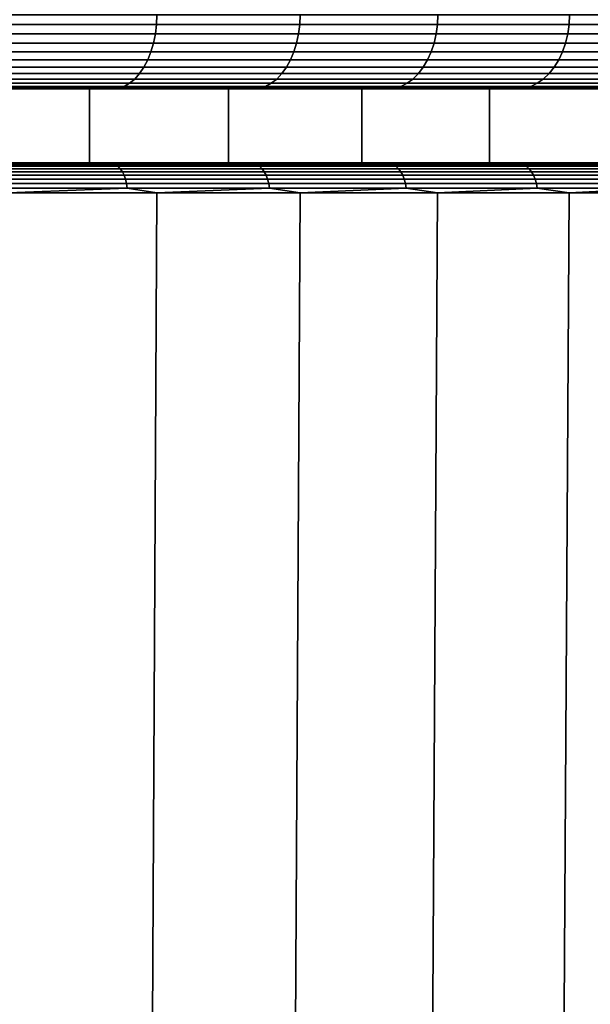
# Model space of a CAD drawing. Header units: metres. Extents: x -109 to 109, y -100 to 58.
# Tile 241 of 256: x 13.97 to 17.82, y -69.38 to -62.73. Entities that reach past the tile are written whole.
import ezdxf

# ---------------------------------------------------------------- set-up
doc = ezdxf.new("R2010")
doc.units = ezdxf.units.M
doc.layers.add('solid_21_062_100_XXX', color=7, linetype='CONTINUOUS')

msp = doc.modelspace()

# ---------------------------------------------------------------- linework, layer by layer
at = {"layer": 'solid_21_062_100_XXX'}
for points in [[(14.889985, -62.764614, -15.57939), (13.886927, -62.764614, -16.285824), (13.889256, -62.700001, -16.289309), (14.892483, -62.700001, -15.582757)], [(13.886927, -62.764614, 25.280685), (14.889985, -62.764614, 24.574251), (14.892483, -62.700001, 24.57762), (13.889256, -62.700001, 25.28417)], [(15.857172, -62.764614, -14.82459), (14.889985, -62.764614, -15.57939), (14.892483, -62.700001, -15.582757), (15.859832, -62.700001, -14.82783)], [(14.889985, -62.764614, 24.574251), (15.857172, -62.764614, 23.819452), (15.859832, -62.700001, 23.822693), (14.892483, -62.700001, 24.57762)], [(16.786158, -62.764614, -14.023241), (15.857172, -62.764614, -14.82459), (15.859832, -62.700001, -14.82783), (16.788975, -62.700001, -14.026347)], [(15.857172, -62.764614, 23.819452), (16.786158, -62.764614, 23.018103), (16.788975, -62.700001, 23.02121), (15.859832, -62.700001, 23.822693)], [(17.674706, -62.764614, -13.177274), (16.786158, -62.764614, -14.023241), (16.788975, -62.700001, -14.026347), (17.67767, -62.700001, -13.180239)], [(16.786158, -62.764614, 23.018103), (17.674706, -62.764614, 22.172136), (17.67767, -62.700001, 22.1751), (16.788975, -62.700001, 23.02121)], [(18.520672, -62.764614, -12.288728), (17.674706, -62.764614, -13.177274), (17.67767, -62.700001, -13.180239), (18.523779, -62.700001, -12.291543)], [(17.674706, -62.764614, 22.172136), (18.520672, -62.764614, 21.283588), (18.523779, -62.700001, 21.286406), (17.67767, -62.700001, 22.1751)], [(14.889985, -62.764614, 24.574251), (13.886927, -62.764614, 25.280685), (13.879875, -62.828842, 25.270132), (14.882424, -62.828842, 24.564056)], [(13.886927, -62.764614, -16.285824), (14.889985, -62.764614, -15.57939), (14.882424, -62.828842, -15.569195), (13.879875, -62.828842, -16.27527)], [(15.857172, -62.764614, 23.819452), (14.889985, -62.764614, 24.574251), (14.882424, -62.828842, 24.564056), (15.84912, -62.828842, 23.809641)], [(14.889985, -62.764614, -15.57939), (15.857172, -62.764614, -14.82459), (15.84912, -62.828842, -14.814778), (14.882424, -62.828842, -15.569195)], [(16.786158, -62.764614, 23.018103), (15.857172, -62.764614, 23.819452), (15.84912, -62.828842, 23.809641), (16.777636, -62.828842, 23.008698)], [(15.857172, -62.764614, -14.82459), (16.786158, -62.764614, -14.023241), (16.777636, -62.828842, -14.013836), (15.84912, -62.828842, -14.814778)], [(17.674706, -62.764614, 22.172136), (16.786158, -62.764614, 23.018103), (16.777636, -62.828842, 23.008698), (17.66573, -62.828842, 22.16316)], [(16.786158, -62.764614, -14.023241), (17.674706, -62.764614, -13.177274), (17.66573, -62.828842, -13.168299), (16.777636, -62.828842, -14.013836)], [(18.520672, -62.764614, 21.283588), (17.674706, -62.764614, 22.172136), (17.66573, -62.828842, 22.16316), (18.511267, -62.828842, 21.275066)], [(17.674706, -62.764614, -13.177274), (18.520672, -62.764614, -12.288728), (18.511267, -62.828842, -12.280204), (17.66573, -62.828842, -13.168299)], [(14.882424, -62.828842, 24.564056), (13.879875, -62.828842, 25.270132), (13.868222, -62.890858, 25.252691), (14.869929, -62.890858, 24.547209)], [(13.879875, -62.828842, -16.27527), (14.882424, -62.828842, -15.569195), (14.869929, -62.890858, -15.552348), (13.868222, -62.890858, -16.25783)], [(15.84912, -62.828842, 23.809641), (14.882424, -62.828842, 24.564056), (14.869929, -62.890858, 24.547209), (15.835814, -62.890858, 23.793427)], [(14.882424, -62.828842, -15.569195), (15.84912, -62.828842, -14.814778), (15.835814, -62.890858, -14.798564), (14.869929, -62.890858, -15.552348)], [(16.777636, -62.828842, 23.008698), (15.84912, -62.828842, 23.809641), (15.835814, -62.890858, 23.793427), (16.763548, -62.890858, 22.993156)], [(15.84912, -62.828842, -14.814778), (16.777636, -62.828842, -14.013836), (16.763548, -62.890858, -13.998295), (15.835814, -62.890858, -14.798564)], [(17.66573, -62.828842, 22.16316), (16.777636, -62.828842, 23.008698), (16.763548, -62.890858, 22.993156), (17.650898, -62.890858, 22.148329)], [(16.777636, -62.828842, -14.013836), (17.66573, -62.828842, -13.168299), (17.650898, -62.890858, -13.153467), (16.763548, -62.890858, -13.998295)], [(18.511267, -62.828842, 21.275066), (17.66573, -62.828842, 22.16316), (17.650898, -62.890858, 22.148329), (18.495726, -62.890858, 21.260979)], [(17.66573, -62.828842, -13.168299), (18.511267, -62.828842, -12.280204), (18.495726, -62.890858, -12.266118), (17.650898, -62.890858, -13.153467)], [(14.869929, -62.890858, 24.547209), (13.868222, -62.890858, 25.252691), (13.852167, -62.949604, 25.228664), (14.852715, -62.949604, 24.523998)], [(13.868222, -62.890858, -16.25783), (14.869929, -62.890858, -15.552348), (14.852715, -62.949604, -15.529137), (13.852167, -62.949604, -16.233801)], [(15.835814, -62.890858, 23.793427), (14.869929, -62.890858, 24.547209), (14.852715, -62.949604, 24.523998), (15.817481, -62.949604, 23.771088)], [(14.869929, -62.890858, -15.552348), (15.835814, -62.890858, -14.798564), (15.817481, -62.949604, -14.776225), (14.852715, -62.949604, -15.529137)], [(16.763548, -62.890858, 22.993156), (15.835814, -62.890858, 23.793427), (15.817481, -62.949604, 23.771088), (16.744143, -62.949604, 22.971745)], [(15.835814, -62.890858, -14.798564), (16.763548, -62.890858, -13.998295), (16.744143, -62.949604, -13.976883), (15.817481, -62.949604, -14.776225)], [(17.650898, -62.890858, 22.148329), (16.763548, -62.890858, 22.993156), (16.744143, -62.949604, 22.971745), (17.630465, -62.949604, 22.127895)], [(16.763548, -62.890858, -13.998295), (17.650898, -62.890858, -13.153467), (17.630465, -62.949604, -13.133034), (16.744143, -62.949604, -13.976883)], [(18.495726, -62.890858, 21.260979), (17.650898, -62.890858, 22.148329), (17.630465, -62.949604, 22.127895), (18.474314, -62.949604, 21.241573)], [(17.650898, -62.890858, -13.153467), (18.495726, -62.890858, -12.266118), (18.474314, -62.949604, -12.246711), (17.630465, -62.949604, -13.133034)], [(14.852715, -62.949604, 24.523998), (13.852167, -62.949604, 25.228664), (13.831985, -63.00407, 25.19846), (14.831076, -63.00407, 24.494822)], [(13.852167, -62.949604, -16.233801), (14.852715, -62.949604, -15.529137), (14.831076, -63.00407, -15.499959), (13.831985, -63.00407, -16.203598)], [(15.817481, -62.949604, 23.771088), (14.852715, -62.949604, 24.523998), (14.831076, -63.00407, 24.494822), (15.794436, -63.00407, 23.743008)], [(14.852715, -62.949604, -15.529137), (15.817481, -62.949604, -14.776225), (15.794436, -63.00407, -14.748145), (14.831076, -63.00407, -15.499959)], [(16.744143, -62.949604, 22.971745), (15.817481, -62.949604, 23.771088), (15.794436, -63.00407, 23.743008), (16.719748, -63.00407, 22.944828)], [(15.817481, -62.949604, -14.776225), (16.744143, -62.949604, -13.976883), (16.719748, -63.00407, -13.949966), (15.794436, -63.00407, -14.748145)], [(17.630465, -62.949604, 22.127895), (16.744143, -62.949604, 22.971745), (16.719748, -63.00407, 22.944828), (17.604778, -63.00407, 22.102209)], [(16.744143, -62.949604, -13.976883), (17.630465, -62.949604, -13.133034), (17.604778, -63.00407, -13.107347), (16.719748, -63.00407, -13.949966)], [(18.474314, -62.949604, 21.241573), (17.630465, -62.949604, 22.127895), (17.604778, -63.00407, 22.102209), (18.447397, -63.00407, 21.217178)], [(17.630465, -62.949604, -13.133034), (18.474314, -62.949604, -12.246711), (18.447397, -63.00407, -12.222316), (17.604778, -63.00407, -13.107347)], [(14.831076, -63.00407, 24.494822), (13.831985, -63.00407, 25.19846), (13.808022, -63.053322, 25.162598), (14.805383, -63.053322, 24.460178)], [(13.831985, -63.00407, -16.203598), (14.831076, -63.00407, -15.499959), (14.805383, -63.053322, -15.465316), (13.808022, -63.053322, -16.167736)], [(15.794436, -63.00407, 23.743008), (14.831076, -63.00407, 24.494822), (14.805383, -63.053322, 24.460178), (15.767074, -63.053322, 23.709667)], [(14.831076, -63.00407, -15.499959), (15.794436, -63.00407, -14.748145), (15.767075, -63.053322, -14.714805), (14.805383, -63.053322, -15.465316)], [(16.719748, -63.00407, 22.944828), (15.794436, -63.00407, 23.743008), (15.767074, -63.053322, 23.709667), (16.690783, -63.053322, 22.91287)], [(15.794436, -63.00407, -14.748145), (16.719748, -63.00407, -13.949966), (16.690783, -63.053322, -13.918009), (15.767075, -63.053322, -14.714805)], [(17.604778, -63.00407, 22.102209), (16.719748, -63.00407, 22.944828), (16.690783, -63.053322, 22.91287), (17.57428, -63.053322, 22.071711)], [(16.719748, -63.00407, -13.949966), (17.604778, -63.00407, -13.107347), (17.57428, -63.053322, -13.076849), (16.690783, -63.053322, -13.918009)], [(18.447397, -63.00407, 21.217178), (17.604778, -63.00407, 22.102209), (17.57428, -63.053322, 22.071711), (18.41544, -63.053322, 21.188213)], [(17.604778, -63.00407, -13.107347), (18.447397, -63.00407, -12.222316), (18.41544, -63.053322, -12.193351), (17.57428, -63.053322, -13.076849)], [(14.776076, -63.096516, 24.420664), (13.780691, -63.096516, 25.121693), (13.750458, -63.132915, 25.076445), (14.743659, -63.132915, 24.376953)], [(13.780691, -63.096516, -16.126831), (14.776076, -63.096516, -15.425801), (14.743659, -63.132915, -15.382092), (13.750458, -63.132915, -16.081583)], [(14.805383, -63.053322, 24.460178), (13.808022, -63.053322, 25.162598), (13.780691, -63.096516, 25.121693), (14.776076, -63.096516, 24.420664)], [(13.808022, -63.053322, -16.167736), (14.805383, -63.053322, -15.465316), (14.776076, -63.096516, -15.425801), (13.780691, -63.096516, -16.126831)], [(15.735865, -63.096516, 23.671637), (14.776076, -63.096516, 24.420664), (14.743659, -63.132915, 24.376953), (15.701342, -63.132915, 23.629572)], [(14.776076, -63.096516, -15.425801), (15.735865, -63.096516, -14.676775), (15.701342, -63.132915, -14.634709), (14.743659, -63.132915, -15.382092)], [(15.767074, -63.053322, 23.709667), (14.805383, -63.053322, 24.460178), (14.776076, -63.096516, 24.420664), (15.735865, -63.096516, 23.671637)], [(14.805383, -63.053322, -15.465316), (15.767075, -63.053322, -14.714805), (15.735865, -63.096516, -14.676775), (14.776076, -63.096516, -15.425801)], [(16.657743, -63.096516, 22.876419), (15.735865, -63.096516, 23.671637), (15.701342, -63.132915, 23.629572), (16.621199, -63.132915, 22.836098)], [(15.735865, -63.096516, -14.676775), (16.657743, -63.096516, -13.881557), (16.621199, -63.132915, -13.841235), (15.701342, -63.132915, -14.634709)], [(16.690783, -63.053322, 22.91287), (15.767074, -63.053322, 23.709667), (15.735865, -63.096516, 23.671637), (16.657743, -63.096516, 22.876419)], [(15.767075, -63.053322, -14.714805), (16.690783, -63.053322, -13.918009), (16.657743, -63.096516, -13.881557), (15.735865, -63.096516, -14.676775)], [(17.539494, -63.096516, 22.036924), (16.657743, -63.096516, 22.876419), (16.621199, -63.132915, 22.836098), (17.501013, -63.132915, 21.998444)], [(16.657743, -63.096516, -13.881557), (17.539494, -63.096516, -13.042062), (17.501013, -63.132915, -13.003582), (16.621199, -63.132915, -13.841235)], [(17.57428, -63.053322, 22.071711), (16.690783, -63.053322, 22.91287), (16.657743, -63.096516, 22.876419), (17.539494, -63.096516, 22.036924)], [(16.690783, -63.053322, -13.918009), (17.57428, -63.053322, -13.076849), (17.539494, -63.096516, -13.042062), (16.657743, -63.096516, -13.881557)], [(18.378988, -63.096516, 21.155174), (17.539494, -63.096516, 22.036924), (17.501013, -63.132915, 21.998444), (18.338667, -63.132915, 21.118629)], [(17.539494, -63.096516, -13.042062), (18.378988, -63.096516, -12.160313), (18.338667, -63.132915, -12.123768), (17.501013, -63.132915, -13.003582)], [(18.41544, -63.053322, 21.188213), (17.57428, -63.053322, 22.071711), (17.539494, -63.096516, 22.036924), (18.378988, -63.096516, 21.155174)], [(17.57428, -63.053322, -13.076849), (18.41544, -63.053322, -12.193351), (18.378988, -63.096516, -12.160313), (17.539494, -63.096516, -13.042062)], [(14.708687, -63.161888, 24.3298), (13.717842, -63.161888, 25.027632), (13.683402, -63.182945, 24.976089), (14.67176, -63.182945, 24.280008)], [(13.717842, -63.161888, -16.03277), (14.708687, -63.161888, -15.334938), (14.67176, -63.182945, -15.285147), (13.683402, -63.182945, -15.981227)], [(14.743659, -63.132915, 24.376953), (13.750458, -63.132915, 25.076445), (13.717842, -63.161888, 25.027632), (14.708687, -63.161888, 24.3298)], [(13.750458, -63.132915, -16.081583), (14.743659, -63.132915, -15.382092), (14.708687, -63.161888, -15.334938), (13.717842, -63.161888, -16.03277)], [(15.664098, -63.161888, 23.58419), (14.708687, -63.161888, 24.3298), (14.67176, -63.182945, 24.280008), (15.624772, -63.182945, 23.53627)], [(14.708687, -63.161888, -15.334938), (15.664098, -63.161888, -14.589328), (15.624772, -63.182945, -14.541409), (14.67176, -63.182945, -15.285147)], [(15.701342, -63.132915, 23.629572), (14.743659, -63.132915, 24.376953), (14.708687, -63.161888, 24.3298), (15.664098, -63.161888, 23.58419)], [(14.743659, -63.132915, -15.382092), (15.701342, -63.132915, -14.634709), (15.664098, -63.161888, -14.589328), (14.708687, -63.161888, -15.334938)], [(16.581774, -63.161888, 22.792599), (15.664098, -63.161888, 23.58419), (15.624772, -63.182945, 23.53627), (16.540142, -63.182945, 22.746666)], [(15.664098, -63.161888, -14.589328), (16.581774, -63.161888, -13.797736), (16.540142, -63.182945, -13.751804), (15.624772, -63.182945, -14.541409)], [(16.621199, -63.132915, 22.836098), (15.701342, -63.132915, 23.629572), (15.664098, -63.161888, 23.58419), (16.581774, -63.161888, 22.792599)], [(15.701342, -63.132915, -14.634709), (16.621199, -63.132915, -13.841235), (16.581774, -63.161888, -13.797736), (15.664098, -63.161888, -14.589328)], [(17.459501, -63.161888, 21.956932), (16.581774, -63.161888, 22.792599), (16.540142, -63.182945, 22.746666), (17.415667, -63.182945, 21.913097)], [(16.581774, -63.161888, -13.797736), (17.459501, -63.161888, -12.96207), (17.415667, -63.182945, -12.918237), (16.540142, -63.182945, -13.751804)], [(17.501013, -63.132915, 21.998444), (16.621199, -63.132915, 22.836098), (16.581774, -63.161888, 22.792599), (17.459501, -63.161888, 21.956932)], [(16.621199, -63.132915, -13.841235), (17.501013, -63.132915, -13.003582), (17.459501, -63.161888, -12.96207), (16.581774, -63.161888, -13.797736)], [(18.295168, -63.161888, 21.079205), (17.459501, -63.161888, 21.956932), (17.415667, -63.182945, 21.913097), (18.249235, -63.182945, 21.037575)], [(17.459501, -63.161888, -12.96207), (18.295168, -63.161888, -12.084342), (18.249235, -63.182945, -12.042712), (17.415667, -63.182945, -12.918237)], [(18.338667, -63.132915, 21.118629), (17.501013, -63.132915, 21.998444), (17.459501, -63.161888, 21.956932), (18.295168, -63.161888, 21.079205)], [(17.501013, -63.132915, -13.003582), (18.338667, -63.132915, -12.123768), (18.295168, -63.161888, -12.084342), (17.459501, -63.161888, -12.96207)], [(14.438017, -63.700001, -14.969774), (13.465104, -63.700001, -15.654971), (13.465289, -63.200001, -15.654849), (14.437906, -63.200001, -14.969854)], [(13.465104, -63.700001, 24.649834), (14.438017, -63.700001, 23.964636), (14.437906, -63.200001, 23.964716), (13.465289, -63.200001, 24.64971)], [(14.437906, -63.200001, 23.964716), (14.592886, -63.200001, 24.177309), (13.609566, -63.200001, 24.869709), (13.465289, -63.200001, 24.64971)], [(14.437906, -63.200001, -14.969854), (13.465289, -63.200001, -15.654849), (13.609584, -63.200001, -15.874835), (14.592907, -63.200001, -15.182432)], [(14.633511, -63.195721, 24.228436), (13.647729, -63.195721, 24.922701), (13.609566, -63.200001, 24.869709), (14.592886, -63.200001, 24.177309)], [(14.633511, -63.195721, -15.233573), (14.592907, -63.200001, -15.182432), (13.609584, -63.200001, -15.874835), (13.647729, -63.195721, -15.927839)], [(14.67176, -63.182945, 24.280008), (13.683402, -63.182945, 24.976089), (13.647729, -63.195721, 24.922701), (14.633511, -63.195721, 24.228436)], [(13.683402, -63.182945, -15.981227), (14.67176, -63.182945, -15.285147), (14.633511, -63.195721, -15.233573), (13.647729, -63.195721, -15.927839)], [(15.375744, -63.200001, 23.232821), (15.541049, -63.200001, 23.437487), (14.592886, -63.200001, 24.177309), (14.437906, -63.200001, 23.964716)], [(15.375744, -63.200001, -14.237959), (14.437906, -63.200001, -14.969854), (14.592907, -63.200001, -15.182432), (15.541072, -63.200001, -14.442606)], [(15.375744, -63.700001, -14.237965), (14.438017, -63.700001, -14.969774), (14.437906, -63.200001, -14.969854), (15.375744, -63.200001, -14.237959)], [(14.438017, -63.700001, 23.964636), (15.375744, -63.700001, 23.232826), (15.375744, -63.200001, 23.232821), (14.437906, -63.200001, 23.964716)], [(15.584038, -63.195721, 23.486635), (14.633511, -63.195721, 24.228436), (14.592886, -63.200001, 24.177309), (15.541049, -63.200001, 23.437487)], [(15.584038, -63.195721, -14.491775), (15.541072, -63.200001, -14.442606), (14.592907, -63.200001, -15.182432), (14.633511, -63.195721, -15.233573)], [(15.624772, -63.182945, 23.53627), (14.67176, -63.182945, 24.280008), (14.633511, -63.195721, 24.228436), (15.584038, -63.195721, 23.486635)], [(14.67176, -63.182945, -15.285147), (15.624772, -63.182945, -14.541409), (15.584038, -63.195721, -14.491775), (14.633511, -63.195721, -15.233573)], [(16.276539, -63.200001, 22.45579), (16.451769, -63.200001, 22.652023), (15.541049, -63.200001, 23.437487), (15.375744, -63.200001, 23.232821)], [(16.276539, -63.200001, -13.460928), (15.375744, -63.200001, -14.237959), (15.541072, -63.200001, -14.442606), (16.451792, -63.200001, -13.657139)], [(16.276405, -63.700001, -13.461043), (15.375744, -63.700001, -14.237965), (15.375744, -63.200001, -14.237959), (16.276539, -63.200001, -13.460928)], [(15.375744, -63.700001, 23.232826), (16.276405, -63.700001, 22.455904), (16.276539, -63.200001, 22.45579), (15.375744, -63.200001, 23.232821)], [(16.497023, -63.195721, 22.699091), (15.584038, -63.195721, 23.486635), (15.541049, -63.200001, 23.437487), (16.451769, -63.200001, 22.652023)], [(16.497023, -63.195721, -13.704228), (16.451792, -63.200001, -13.657139), (15.541072, -63.200001, -14.442606), (15.584038, -63.195721, -14.491775)], [(16.540142, -63.182945, 22.746666), (15.624772, -63.182945, 23.53627), (15.584038, -63.195721, 23.486635), (16.497023, -63.195721, 22.699091)], [(15.624772, -63.182945, -14.541409), (16.540142, -63.182945, -13.751804), (16.497023, -63.195721, -13.704228), (15.584038, -63.195721, -14.491775)], [(17.138222, -63.700001, -12.64053), (16.276405, -63.700001, -13.461043), (16.276539, -63.200001, -13.460928), (17.138115, -63.200001, -12.640638)], [(16.276405, -63.700001, 22.455904), (17.138222, -63.700001, 21.635391), (17.138115, -63.200001, 21.6355), (16.276539, -63.200001, 22.45579)], [(17.138115, -63.200001, 21.6355), (17.322851, -63.200001, 21.822809), (16.451769, -63.200001, 22.652023), (16.276539, -63.200001, 22.45579)], [(17.138115, -63.200001, -12.640638), (16.276539, -63.200001, -13.460928), (16.451792, -63.200001, -13.657139), (17.32288, -63.200001, -12.827918)], [(17.370264, -63.195721, 21.867695), (16.497023, -63.195721, 22.699091), (16.451769, -63.200001, 22.652023), (17.322851, -63.200001, 21.822809)], [(17.370264, -63.195721, -12.872833), (17.32288, -63.200001, -12.827918), (16.451792, -63.200001, -13.657139), (16.497023, -63.195721, -13.704228)], [(17.415667, -63.182945, 21.913097), (16.540142, -63.182945, 22.746666), (16.497023, -63.195721, 22.699091), (17.370264, -63.195721, 21.867695)], [(16.540142, -63.182945, -13.751804), (17.415667, -63.182945, -12.918237), (17.370264, -63.195721, -12.872833), (16.497023, -63.195721, -13.704228)], [(17.958395, -63.200001, 20.773932), (18.152189, -63.200001, 20.951849), (17.322851, -63.200001, 21.822809), (17.138115, -63.200001, 21.6355)], [(17.958395, -63.200001, -11.779069), (17.138115, -63.200001, -12.640638), (17.32288, -63.200001, -12.827918), (18.15222, -63.200001, -11.956955)], [(17.958317, -63.700001, -11.779161), (17.138222, -63.700001, -12.64053), (17.138115, -63.200001, -12.640638), (17.958395, -63.200001, -11.779069)], [(17.138222, -63.700001, 21.635391), (17.958317, -63.700001, 20.774023), (17.958395, -63.200001, 20.773932), (17.138115, -63.200001, 21.6355)], [(18.20166, -63.195721, 20.994453), (17.370264, -63.195721, 21.867695), (17.322851, -63.200001, 21.822809), (18.152189, -63.200001, 20.951849)], [(18.20166, -63.195721, -11.999592), (18.15222, -63.200001, -11.956955), (17.32288, -63.200001, -12.827918), (17.370264, -63.195721, -12.872833)], [(18.249235, -63.182945, 21.037575), (17.415667, -63.182945, 21.913097), (17.370264, -63.195721, 21.867695), (18.20166, -63.195721, 20.994453)], [(17.415667, -63.182945, -12.918237), (18.249235, -63.182945, -12.042712), (18.20166, -63.195721, -11.999592), (17.370264, -63.195721, -12.872833)], [(13.465104, -63.700001, -15.654971), (14.438017, -63.700001, -14.969774), (14.770157, -63.700001, -15.422294), (13.774822, -63.700001, -16.123123)], [(13.465104, -63.700001, 24.649834), (13.774827, -63.700001, 25.117981), (14.770162, -63.700001, 24.417152), (14.438017, -63.700001, 23.964636)], [(13.606853, -63.70245, -16.271667), (13.774822, -63.700001, -16.123123), (14.594388, -63.70245, -15.590021)], [(14.594388, -63.70245, 24.584883), (13.774827, -63.700001, 25.117981), (13.606853, -63.70245, 25.266529)], [(14.594388, -63.70245, 24.584883), (13.606853, -63.70245, 25.266529), (13.623685, -63.709827, 25.292223), (14.612443, -63.709827, 24.609732)], [(13.606853, -63.70245, -16.271667), (14.594388, -63.70245, -15.590021), (14.612443, -63.709827, -15.614871), (13.623685, -63.709827, -16.297361)], [(14.594388, -63.70245, -15.590021), (13.774822, -63.700001, -16.123123), (14.770157, -63.700001, -15.422294)], [(14.594388, -63.70245, 24.584883), (14.770162, -63.700001, 24.417152), (13.774827, -63.700001, 25.117981)], [(14.438017, -63.700001, -14.969774), (15.375744, -63.700001, -14.237965), (15.729901, -63.700001, -14.673462), (14.770157, -63.700001, -15.422294)], [(14.438017, -63.700001, 23.964636), (14.770162, -63.700001, 24.417152), (15.729907, -63.700001, 23.66832), (15.375744, -63.700001, 23.232826)], [(14.594388, -63.70245, -15.590021), (14.770157, -63.700001, -15.422294), (15.547838, -63.70245, -14.86146)], [(15.547838, -63.70245, 23.856321), (14.770162, -63.700001, 24.417152), (14.594388, -63.70245, 24.584883)], [(15.547838, -63.70245, 23.856321), (14.594388, -63.70245, 24.584883), (14.612443, -63.709827, 24.609732), (15.567072, -63.709827, 23.88027)], [(14.594388, -63.70245, -15.590021), (15.547838, -63.70245, -14.86146), (15.567072, -63.709827, -14.885407), (14.612443, -63.709827, -15.614871)], [(15.547838, -63.70245, -14.86146), (14.770157, -63.700001, -15.422294), (15.729901, -63.700001, -14.673462)], [(15.547838, -63.70245, 23.856321), (15.729907, -63.700001, 23.66832), (14.770162, -63.700001, 24.417152)], [(15.375744, -63.700001, -14.237965), (16.276405, -63.700001, -13.461043), (16.651741, -63.700001, -13.878436), (15.729901, -63.700001, -14.673462)], [(15.375744, -63.700001, 23.232826), (15.729907, -63.700001, 23.66832), (16.651747, -63.700001, 22.873293), (16.276405, -63.700001, 22.455904)], [(15.547838, -63.70245, -14.86146), (15.729901, -63.700001, -14.673462), (16.464975, -63.70245, -14.087685)], [(16.464975, -63.70245, 23.082546), (15.729907, -63.700001, 23.66832), (15.547838, -63.70245, 23.856321)], [(16.464975, -63.70245, 23.082546), (15.547838, -63.70245, 23.856321), (15.567072, -63.709827, 23.88027), (16.485344, -63.709827, 23.105537)], [(15.547838, -63.70245, -14.86146), (16.464975, -63.70245, -14.087685), (16.485344, -63.709827, -14.110675), (15.567072, -63.709827, -14.885407)], [(16.464975, -63.70245, -14.087685), (15.729901, -63.700001, -14.673462), (16.651741, -63.700001, -13.878436)], [(16.464975, -63.70245, 23.082546), (16.651747, -63.700001, 22.873293), (15.729907, -63.700001, 23.66832)], [(16.276405, -63.700001, -13.461043), (17.138222, -63.700001, -12.64053), (17.533451, -63.700001, -13.039134), (16.651741, -63.700001, -13.878436)], [(16.276405, -63.700001, 22.455904), (16.651747, -63.700001, 22.873293), (17.533455, -63.700001, 22.033991), (17.138222, -63.700001, 21.635391)], [(16.464975, -63.70245, -14.087685), (16.651741, -63.700001, -13.878436), (17.343658, -63.70245, -13.270502)], [(17.343658, -63.70245, 22.265364), (16.651747, -63.700001, 22.873293), (16.464975, -63.70245, 23.082546)], [(17.343658, -63.70245, 22.265364), (16.464975, -63.70245, 23.082546), (16.485344, -63.709827, 23.105537), (17.365112, -63.709827, 22.287344)], [(16.464975, -63.70245, -14.087685), (17.343658, -63.70245, -13.270502), (17.365112, -63.709827, -13.292482), (16.485344, -63.709827, -14.110675)], [(17.343658, -63.70245, -13.270502), (16.651741, -63.700001, -13.878436), (17.533451, -63.700001, -13.039134)], [(17.343658, -63.70245, 22.265364), (17.533455, -63.700001, 22.033991), (16.651747, -63.700001, 22.873293)], [(17.138222, -63.700001, -12.64053), (17.958317, -63.700001, -11.779161), (18.372902, -63.700001, -12.157583), (17.533451, -63.700001, -13.039134)], [(17.138222, -63.700001, 21.635391), (17.533455, -63.700001, 22.033991), (18.372906, -63.700001, 21.152441), (17.958317, -63.700001, 20.774023)], [(17.343658, -63.70245, -13.270502), (17.533451, -63.700001, -13.039134), (18.181833, -63.70245, -12.411823)], [(18.181833, -63.70245, 21.406685), (17.533455, -63.700001, 22.033991), (17.343658, -63.70245, 22.265364)], [(18.181833, -63.70245, 21.406685), (17.343658, -63.70245, 22.265364), (17.365112, -63.709827, 22.287344), (18.204325, -63.709827, 21.427603)], [(17.343658, -63.70245, -13.270502), (18.181833, -63.70245, -12.411823), (18.204325, -63.709827, -12.43274), (17.365112, -63.709827, -13.292482)], [(18.181833, -63.70245, -12.411823), (17.533451, -63.700001, -13.039134), (18.372902, -63.700001, -12.157583)], [(18.181833, -63.70245, 21.406685), (18.372906, -63.700001, 21.152441), (17.533455, -63.700001, 22.033991)], [(14.612443, -63.709827, 24.609732), (13.623685, -63.709827, 25.292223), (13.639671, -63.721951, 25.316624), (14.629588, -63.721951, 24.633331)], [(13.623685, -63.709827, -16.297361), (14.612443, -63.709827, -15.614871), (14.629588, -63.721951, -15.638471), (13.639671, -63.721951, -16.32176)], [(14.629588, -63.721951, 24.633331), (13.639671, -63.721951, 25.316624), (13.654411, -63.738514, 25.339123), (14.645399, -63.738514, 24.655092)], [(13.639671, -63.721951, -16.32176), (14.629588, -63.721951, -15.638471), (14.645399, -63.738514, -15.660232), (13.654411, -63.738514, -16.344261)], [(14.645399, -63.738514, 24.655092), (13.654411, -63.738514, 25.339123), (13.667539, -63.759106, 25.359159), (14.659479, -63.759106, 24.674473)], [(13.654411, -63.738514, -16.344261), (14.645399, -63.738514, -15.660232), (14.659479, -63.759106, -15.679611), (13.667539, -63.759106, -16.364298)], [(14.659479, -63.759106, 24.674473), (13.667539, -63.759106, 25.359159), (13.678725, -63.783215, 25.376234), (14.671477, -63.783215, 24.690987)], [(13.667539, -63.759106, -16.364298), (14.659479, -63.759106, -15.679611), (14.671477, -63.783215, -15.696125), (13.678725, -63.783215, -16.381372)], [(15.567072, -63.709827, 23.88027), (14.612443, -63.709827, 24.609732), (14.629588, -63.721951, 24.633331), (15.585338, -63.721951, 23.903013)], [(14.612443, -63.709827, -15.614871), (15.567072, -63.709827, -14.885407), (15.585338, -63.721951, -14.908152), (14.629588, -63.721951, -15.638471)], [(15.585338, -63.721951, 23.903013), (14.629588, -63.721951, 24.633331), (14.645399, -63.738514, 24.655092), (15.602181, -63.738514, 23.923985)], [(14.629588, -63.721951, -15.638471), (15.585338, -63.721951, -14.908152), (15.602181, -63.738514, -14.929123), (14.645399, -63.738514, -15.660232)], [(15.602181, -63.738514, 23.923985), (14.645399, -63.738514, 24.655092), (14.659479, -63.759106, 24.674473), (15.617181, -63.759106, 23.942661)], [(14.645399, -63.738514, -15.660232), (15.602181, -63.738514, -14.929123), (15.617181, -63.759106, -14.9478), (14.659479, -63.759106, -15.679611)], [(15.617181, -63.759106, 23.942661), (14.659479, -63.759106, 24.674473), (14.671477, -63.783215, 24.690987), (15.629964, -63.783215, 23.958576)], [(14.659479, -63.759106, -15.679611), (15.617181, -63.759106, -14.9478), (15.629964, -63.783215, -14.963716), (14.671477, -63.783215, -15.696125)], [(16.485344, -63.709827, 23.105537), (15.567072, -63.709827, 23.88027), (15.585338, -63.721951, 23.903013), (16.504686, -63.721951, 23.127371)], [(15.567072, -63.709827, -14.885407), (16.485344, -63.709827, -14.110675), (16.504686, -63.721951, -14.132509), (15.585338, -63.721951, -14.908152)], [(16.504686, -63.721951, 23.127371), (15.585338, -63.721951, 23.903013), (15.602181, -63.738514, 23.923985), (16.522524, -63.738514, 23.147505)], [(15.585338, -63.721951, -14.908152), (16.504686, -63.721951, -14.132509), (16.522524, -63.738514, -14.152643), (15.602181, -63.738514, -14.929123)], [(16.522524, -63.738514, 23.147505), (15.602181, -63.738514, 23.923985), (15.617181, -63.759106, 23.942661), (16.538408, -63.759106, 23.165436)], [(15.602181, -63.738514, -14.929123), (16.522524, -63.738514, -14.152643), (16.538408, -63.759106, -14.170573), (15.617181, -63.759106, -14.9478)], [(16.538408, -63.759106, 23.165436), (15.617181, -63.759106, 23.942661), (15.629964, -63.783215, 23.958576), (16.551945, -63.783215, 23.180714)], [(15.617181, -63.759106, -14.9478), (16.538408, -63.759106, -14.170573), (16.551945, -63.783215, -14.185853), (15.629964, -63.783215, -14.963716)], [(17.365112, -63.709827, 22.287344), (16.485344, -63.709827, 23.105537), (16.504686, -63.721951, 23.127371), (17.385489, -63.721951, 22.308218)], [(16.485344, -63.709827, -14.110675), (17.365112, -63.709827, -13.292482), (17.385489, -63.721951, -13.313356), (16.504686, -63.721951, -14.132509)], [(17.385489, -63.721951, 22.308218), (16.504686, -63.721951, 23.127371), (16.522524, -63.738514, 23.147505), (17.404278, -63.738514, 22.327467)], [(16.504686, -63.721951, -14.132509), (17.385489, -63.721951, -13.313356), (17.404278, -63.738514, -13.332605), (16.522524, -63.738514, -14.152643)], [(17.404278, -63.738514, 22.327467), (16.522524, -63.738514, 23.147505), (16.538408, -63.759106, 23.165436), (17.421009, -63.759106, 22.344608)], [(16.522524, -63.738514, -14.152643), (17.404278, -63.738514, -13.332605), (17.421009, -63.759106, -13.349747), (16.538408, -63.759106, -14.170573)], [(17.421009, -63.759106, 22.344608), (16.538408, -63.759106, 23.165436), (16.551945, -63.783215, 23.180714), (17.435268, -63.783215, 22.359217)], [(16.538408, -63.759106, -14.170573), (17.421009, -63.759106, -13.349747), (17.435268, -63.783215, -13.364354), (16.551945, -63.783215, -14.185853)], [(18.204325, -63.709827, 21.427603), (17.365112, -63.709827, 22.287344), (17.385489, -63.721951, 22.308218), (18.225685, -63.721951, 21.447468)], [(17.365112, -63.709827, -13.292482), (18.204325, -63.709827, -12.43274), (18.225685, -63.721951, -12.452606), (17.385489, -63.721951, -13.313356)], [(18.225685, -63.721951, 21.447468), (17.385489, -63.721951, 22.308218), (17.404278, -63.738514, 22.327467), (18.245382, -63.738514, 21.465786)], [(17.385489, -63.721951, -13.313356), (18.225685, -63.721951, -12.452606), (18.245382, -63.738514, -12.470924), (17.404278, -63.738514, -13.332605)], [(18.245382, -63.738514, 21.465786), (17.404278, -63.738514, 22.327467), (17.421009, -63.759106, 22.344608), (18.262924, -63.759106, 21.4821)], [(17.404278, -63.738514, -13.332605), (18.245382, -63.738514, -12.470924), (18.262924, -63.759106, -12.487238), (17.421009, -63.759106, -13.349747)], [(18.262924, -63.759106, 21.4821), (17.421009, -63.759106, 22.344608), (17.435268, -63.783215, 22.359217), (18.277872, -63.783215, 21.496)], [(17.421009, -63.759106, -13.349747), (18.262924, -63.759106, -12.487238), (18.277872, -63.783215, -12.50114), (17.435268, -63.783215, -13.364354)], [(14.671477, -63.783215, 24.690987), (13.678725, -63.783215, 25.376234), (13.687693, -63.810234, 25.389921), (14.681095, -63.810234, 24.704226)], [(13.678725, -63.783215, -16.381372), (14.671477, -63.783215, -15.696125), (14.681095, -63.810234, -15.709363), (13.687693, -63.810234, -16.39506)], [(14.681095, -63.810234, 24.704226), (13.687693, -63.810234, 25.389921), (13.694217, -63.839497, 25.399879), (14.688092, -63.839497, 24.713856)], [(13.687693, -63.810234, -16.39506), (14.681095, -63.810234, -15.709363), (14.688092, -63.839497, -15.718994), (13.694217, -63.839497, -16.405018)], [(15.629964, -63.783215, 23.958576), (14.671477, -63.783215, 24.690987), (14.681095, -63.810234, 24.704226), (15.64021, -63.810234, 23.971334)], [(14.671477, -63.783215, -15.696125), (15.629964, -63.783215, -14.963716), (15.64021, -63.810234, -14.976473), (14.681095, -63.810234, -15.709363)], [(15.64021, -63.810234, 23.971334), (14.681095, -63.810234, 24.704226), (14.688092, -63.839497, 24.713856), (15.647664, -63.839497, 23.980616)], [(14.681095, -63.810234, -15.709363), (15.64021, -63.810234, -14.976473), (15.647664, -63.839497, -14.985755), (14.688092, -63.839497, -15.718994)], [(16.551945, -63.783215, 23.180714), (15.629964, -63.783215, 23.958576), (15.64021, -63.810234, 23.971334), (16.562796, -63.810234, 23.192963)], [(15.629964, -63.783215, -14.963716), (16.551945, -63.783215, -14.185853), (16.562796, -63.810234, -14.1981), (15.64021, -63.810234, -14.976473)], [(16.562796, -63.810234, 23.192963), (15.64021, -63.810234, 23.971334), (15.647664, -63.839497, 23.980616), (16.57069, -63.839497, 23.201874)], [(15.64021, -63.810234, -14.976473), (16.562796, -63.810234, -14.1981), (16.57069, -63.839497, -14.207011), (15.647664, -63.839497, -14.985755)], [(17.435268, -63.783215, 22.359217), (16.551945, -63.783215, 23.180714), (16.562796, -63.810234, 23.192963), (17.446699, -63.810234, 22.370926)], [(16.551945, -63.783215, -14.185853), (17.435268, -63.783215, -13.364354), (17.446699, -63.810234, -13.376063), (16.562796, -63.810234, -14.1981)], [(17.446699, -63.810234, 22.370926), (16.562796, -63.810234, 23.192963), (16.57069, -63.839497, 23.201874), (17.455013, -63.839497, 22.379444)], [(16.562796, -63.810234, -14.1981), (17.446699, -63.810234, -13.376063), (17.455013, -63.839497, -13.384583), (16.57069, -63.839497, -14.207011)], [(18.277872, -63.783215, 21.496), (17.435268, -63.783215, 22.359217), (17.446699, -63.810234, 22.370926), (18.289854, -63.810234, 21.507145)], [(17.435268, -63.783215, -13.364354), (18.277872, -63.783215, -12.50114), (18.289854, -63.810234, -12.512282), (17.446699, -63.810234, -13.376063)], [(18.289854, -63.810234, 21.507145), (17.446699, -63.810234, 22.370926), (17.455013, -63.839497, 22.379444), (18.298571, -63.839497, 21.515251)], [(17.446699, -63.810234, -13.376063), (18.289854, -63.810234, -12.512282), (18.298571, -63.839497, -12.52039), (17.455013, -63.839497, -13.384583)], [(14.688092, -63.839497, 24.713856), (13.694217, -63.839497, 25.399879), (13.698134, -63.870266, 25.405859), (14.692294, -63.870266, 24.719639)], [(13.694217, -63.839497, -16.405018), (14.688092, -63.839497, -15.718994), (14.692294, -63.870266, -15.724777), (13.698134, -63.870266, -16.410997)], [(14.692294, -63.870266, 24.719639), (13.698134, -63.870266, 25.405859), (13.888263, -63.901745, 25.282717)], [(13.698134, -63.870266, -16.410997), (14.692294, -63.870266, -15.724777), (13.888263, -63.901745, -16.287855)], [(13.888263, -63.901745, -16.287855), (14.89142, -63.901745, -15.581353), (14.826423, -76.406158, -15.493698), (13.827642, -76.406158, -16.197117)], [(14.89142, -63.901745, 24.576216), (13.888263, -63.901745, 25.282717), (13.827642, -76.406158, 25.19198), (14.826425, -76.406158, 24.488558)], [(14.692294, -63.870266, 24.719639), (13.888263, -63.901745, 25.282717), (14.89142, -63.901745, 24.576216)], [(14.692294, -63.870266, -15.724777), (14.89142, -63.901745, -15.581353), (13.888263, -63.901745, -16.287855)], [(15.647664, -63.839497, 23.980616), (14.688092, -63.839497, 24.713856), (14.692294, -63.870266, 24.719639), (15.652141, -63.870266, 23.986191)], [(14.688092, -63.839497, -15.718994), (15.647664, -63.839497, -14.985755), (15.652141, -63.870266, -14.991328), (14.692294, -63.870266, -15.724777)], [(15.652141, -63.870266, 23.986191), (14.692294, -63.870266, 24.719639), (14.89142, -63.901745, 24.576216)], [(14.692294, -63.870266, -15.724777), (15.652141, -63.870266, -14.991328), (14.89142, -63.901745, -15.581353)], [(14.89142, -63.901745, -15.581353), (15.858703, -63.901745, -14.82648), (15.789477, -76.406158, -14.742124), (14.826423, -76.406158, -15.493698)], [(15.858703, -63.901745, 23.821341), (14.89142, -63.901745, 24.576216), (14.826425, -76.406158, 24.488558), (15.789481, -76.406158, 23.736982)], [(15.652141, -63.870266, 23.986191), (14.89142, -63.901745, 24.576216), (15.858703, -63.901745, 23.821341)], [(15.652141, -63.870266, -14.991328), (15.858703, -63.901745, -14.82648), (14.89142, -63.901745, -15.581353)], [(16.57069, -63.839497, 23.201874), (15.647664, -63.839497, 23.980616), (15.652141, -63.870266, 23.986191), (16.57543, -63.870266, 23.207224)], [(15.647664, -63.839497, -14.985755), (16.57069, -63.839497, -14.207011), (16.57543, -63.870266, -14.212362), (15.652141, -63.870266, -14.991328)], [(16.57543, -63.870266, 23.207224), (15.652141, -63.870266, 23.986191), (15.858703, -63.901745, 23.821341)], [(15.652141, -63.870266, -14.991328), (16.57543, -63.870266, -14.212362), (15.858703, -63.901745, -14.82648)], [(15.858703, -63.901745, -14.82648), (16.787781, -63.901745, -14.025053), (16.714495, -76.406158, -13.9442), (15.789477, -76.406158, -14.742124)], [(16.787781, -63.901745, 23.019915), (15.858703, -63.901745, 23.821341), (15.789481, -76.406158, 23.736982), (16.714497, -76.406158, 22.939058)], [(16.57543, -63.870266, 23.207224), (15.858703, -63.901745, 23.821341), (16.787781, -63.901745, 23.019915)], [(16.57543, -63.870266, -14.212362), (16.787781, -63.901745, -14.025053), (15.858703, -63.901745, -14.82648)], [(17.455013, -63.839497, 22.379444), (16.57069, -63.839497, 23.201874), (16.57543, -63.870266, 23.207224), (17.460007, -63.870266, 22.38456)], [(16.57069, -63.839497, -14.207011), (17.455013, -63.839497, -13.384583), (17.460007, -63.870266, -13.389698), (16.57543, -63.870266, -14.212362)], [(17.460007, -63.870266, 22.38456), (16.57543, -63.870266, 23.207224), (16.787781, -63.901745, 23.019915)], [(16.57543, -63.870266, -14.212362), (17.460007, -63.870266, -13.389698), (16.787781, -63.901745, -14.025053)], [(16.787781, -63.901745, -14.025053), (17.676414, -63.901745, -13.179004), (17.599251, -76.406158, -13.101843), (16.714495, -76.406158, -13.9442)], [(17.676414, -63.901745, 22.173866), (16.787781, -63.901745, 23.019915), (16.714497, -76.406158, 22.939058), (17.599251, -76.406158, 22.096704)], [(17.460007, -63.870266, 22.38456), (16.787781, -63.901745, 23.019915), (17.676414, -63.901745, 22.173866)], [(17.460007, -63.870266, -13.389698), (17.676414, -63.901745, -13.179004), (16.787781, -63.901745, -14.025053)], [(18.298571, -63.839497, 21.515251), (17.455013, -63.839497, 22.379444), (17.460007, -63.870266, 22.38456), (18.303806, -63.870266, 21.520121)], [(17.455013, -63.839497, -13.384583), (18.298571, -63.839497, -12.52039), (18.303806, -63.870266, -12.525258), (17.460007, -63.870266, -13.389698)], [(18.303806, -63.870266, 21.520121), (17.460007, -63.870266, 22.38456), (17.676414, -63.901745, 22.173866)], [(17.460007, -63.870266, -13.389698), (18.303806, -63.870266, -12.525258), (17.676414, -63.901745, -13.179004)], [(17.676414, -63.901745, -13.179004), (18.522465, -63.901745, -12.290371), (18.441612, -76.406158, -12.217083), (17.599251, -76.406158, -13.101843)], [(18.522465, -63.901745, 21.285233), (17.676414, -63.901745, 22.173866), (17.599251, -76.406158, 22.096704), (18.441612, -76.406158, 21.211945)], [(18.303806, -63.870266, 21.520121), (17.676414, -63.901745, 22.173866), (18.522465, -63.901745, 21.285233)], [(18.303806, -63.870266, -12.525258), (18.522465, -63.901745, -12.290371), (17.676414, -63.901745, -13.179004)]]:
    msp.add_3dface(points, dxfattribs=at)

doc.saveas('drawing.dxf')
